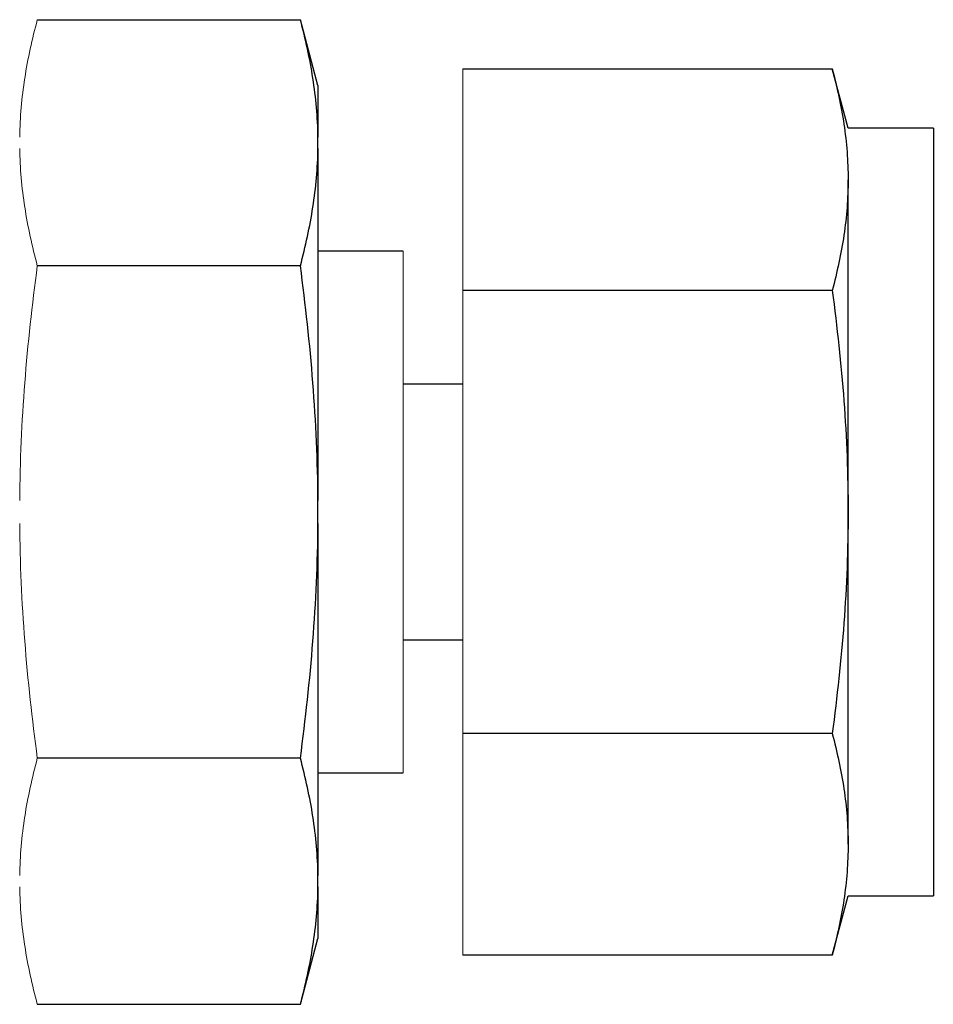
# Model space of a CAD drawing. Header units: millimetres. Extents: x -2 to 434, y -2 to 397.
# Tile 6 of 12: x 258 to 275, y 301 to 319. Entities that reach past the tile are written whole.
import ezdxf

# ---------------------------------------------------------------- set-up
doc = ezdxf.new("R2010")
doc.units = ezdxf.units.MM

msp = doc.modelspace()

# ---------------------------------------------------------------- linework, layer by layer
at = {"color": 7, "linetype": 'Continuous', "lineweight": 25}
for p, q in [((258.81, 318.884), (263.71, 318.884)), ((264.038, 317.659), (263.71, 318.884)), ((266.737, 317.968), (273.616, 317.968)), ((273.912, 316.863), (273.616, 317.968)), ((264.038, 317.659), (264.038, 316.7)), ((275.5, 316.863), (273.912, 316.863)), ((275.5, 316.863), (275.5, 309.719)), ((264.038, 316.486), (264.038, 316.7)), ((264.038, 316.486), (264.038, 309.933)), ((273.912, 309.719), (273.912, 315.906)), ((265.625, 314.577), (264.038, 314.577)), ((263.71, 314.302), (258.81, 314.302)), ((273.616, 313.843), (266.737, 313.843)), ((266.737, 312.1), (265.625, 312.1)), ((264.038, 309.505), (264.038, 309.933)), ((273.912, 303.532), (273.912, 309.719)), ((275.5, 309.719), (275.5, 302.575)), ((264.038, 309.505), (264.038, 302.952)), ((265.625, 307.338), (266.737, 307.338)), ((273.616, 305.594), (266.737, 305.594)), ((263.71, 305.136), (258.81, 305.136)), ((264.038, 304.861), (265.625, 304.861)), ((264.038, 302.738), (264.038, 302.952)), ((264.038, 302.738), (264.038, 301.779)), ((273.616, 301.47), (273.912, 302.575)), ((273.912, 302.575), (275.5, 302.575)), ((263.71, 300.553), (264.038, 301.779)), ((273.616, 301.47), (266.737, 301.47)), ((258.81, 300.553), (263.71, 300.553))]:
    msp.add_line(p, q, dxfattribs=at)
at = {"color": 144, "linetype": 'Continuous', "lineweight": 18}
for p, q in [((266.737, 313.843), (266.737, 317.968)), ((265.625, 314.577), (265.625, 304.861)), ((266.737, 305.594), (266.737, 313.843)), ((266.737, 301.47), (266.737, 305.594))]:
    msp.add_line(p, q, dxfattribs=at)
for points in [[(258.482, 316.7), (258.487, 317.066), (258.52, 317.431), (258.633, 318.159), (258.713, 318.522), (258.81, 318.884)], [(258.81, 314.302), (258.713, 314.664), (258.633, 315.027), (258.52, 315.755), (258.487, 316.12), (258.482, 316.486)], [(258.482, 309.933), (258.487, 310.664), (258.52, 311.394), (258.633, 312.85), (258.713, 313.577), (258.81, 314.302)], [(258.81, 305.136), (258.713, 305.861), (258.633, 306.587), (258.52, 308.043), (258.487, 308.773), (258.482, 309.505)], [(258.482, 302.952), (258.487, 303.318), (258.52, 303.683), (258.633, 304.411), (258.713, 304.774), (258.81, 305.136)], [(258.81, 300.553), (258.713, 300.916), (258.633, 301.279), (258.52, 302.007), (258.487, 302.372), (258.482, 302.738)]]:
    msp.add_open_spline(points, degree=3, knots=[0, 0, 0, 0, 0.5, 0.5, 1, 1, 1, 1], dxfattribs=at)
at = {"color": 7, "linetype": 'Continuous', "lineweight": 25}
for points in [[(264.038, 316.7), (264.033, 317.066), (264, 317.431), (263.887, 318.159), (263.807, 318.522), (263.71, 318.884)], [(273.616, 317.968), (273.708, 317.626), (273.782, 317.283), (273.885, 316.596), (273.912, 316.251), (273.912, 315.906)], [(263.71, 314.302), (263.807, 314.664), (263.887, 315.027), (264, 315.755), (264.033, 316.12), (264.038, 316.486)], [(273.912, 315.906), (273.912, 315.56), (273.885, 315.216), (273.782, 314.528), (273.708, 314.186), (273.616, 313.843)], [(264.038, 309.933), (264.033, 310.664), (264, 311.394), (263.887, 312.85), (263.807, 313.577), (263.71, 314.302)], [(273.616, 313.843), (273.708, 313.159), (273.782, 312.473), (273.885, 311.099), (273.912, 310.41), (273.912, 309.719)], [(273.912, 309.719), (273.912, 309.028), (273.885, 308.339), (273.782, 306.964), (273.708, 306.279), (273.616, 305.594)], [(263.71, 305.136), (263.807, 305.861), (263.887, 306.587), (264, 308.043), (264.033, 308.773), (264.038, 309.505)], [(273.616, 305.594), (273.708, 305.252), (273.782, 304.909), (273.885, 304.222), (273.912, 303.878), (273.912, 303.532)], [(264.038, 302.952), (264.033, 303.318), (264, 303.683), (263.887, 304.411), (263.807, 304.774), (263.71, 305.136)], [(273.912, 303.532), (273.912, 303.187), (273.885, 302.842), (273.782, 302.155), (273.708, 301.812), (273.616, 301.47)], [(263.71, 300.553), (263.807, 300.916), (263.887, 301.279), (264, 302.007), (264.033, 302.372), (264.038, 302.738)]]:
    msp.add_open_spline(points, degree=3, knots=[0, 0, 0, 0, 0.5, 0.5, 1, 1, 1, 1], dxfattribs=at)

doc.saveas('drawing.dxf')
